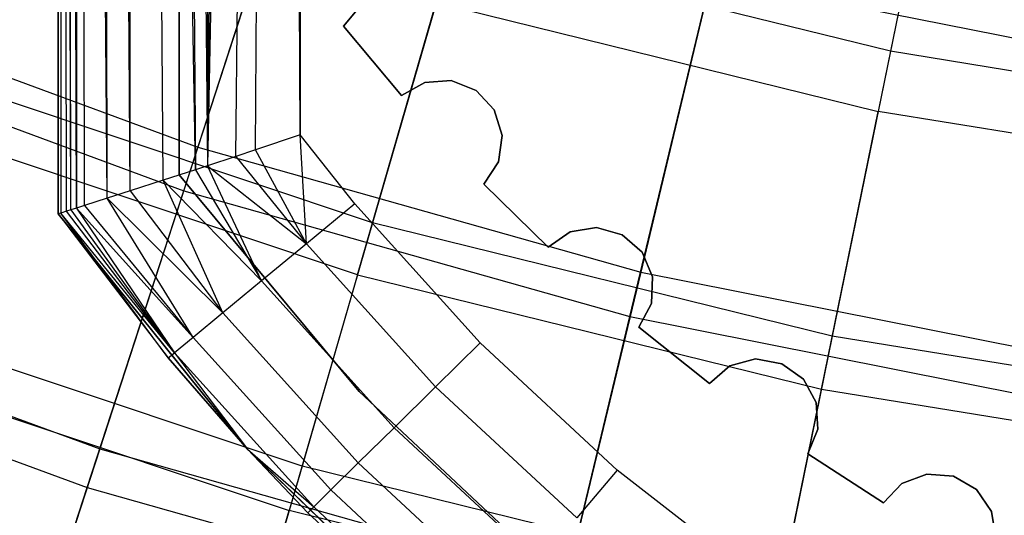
# Model space of a CAD drawing. Extents: x 0.02 to 4.75, y -2.35 to 2.37.
# Tile 25 of 131: x 1.74 to 2.06, y -1.92 to -1.76. Entities that reach past the tile are written whole.
import ezdxf

# ---------------------------------------------------------------- set-up
doc = ezdxf.new("R2010")
doc.units = 0
doc.header["$MEASUREMENT"] = 0
doc.layers.get('0').update_dxf_attribs({"color": 13, "linetype": 'CONTINUOUS'})

# ---------------------------------------------------------------- blocks, each defined once
blk = doc.blocks.new('CTLS_SNOW_BALL_ZWIS_PM_STL')
at = {"color": 0}
for p, q in [((1.75127, -1.82553, 48.66497), (1.75127, 0.33982, 48.66497)), ((1.75127, -1.82553, 48.66497), (1.75127, 0.33982, 48.66497)), ((1.79065, 0.32717, 48.6256), (1.79065, -1.81287, 48.6256)), ((1.79065, 0.32717, 48.6256), (1.79065, -1.81287, 48.6256)), ((1.75127, -1.82553, 48.18505), (1.75127, -0.42895, 48.18505)), ((1.75127, -0.42895, 48.18505), (1.75214, -1.82525, 48.17339)), ((1.7554, -1.82422, 48.15991), (1.75127, -0.42895, 48.18505)), ((1.7554, -1.82422, 48.15991), (1.75127, -0.42895, 48.18505)), ((1.75396, -1.82468, 48.16467), (1.75127, -0.42895, 48.18505)), ((1.75396, -1.82468, 48.16467), (1.75127, -0.42895, 48.18505)), ((1.75127, -0.42895, 48.18505), (1.75214, -1.82525, 48.17339)), ((1.75127, -1.82553, 48.18505), (1.75127, -0.42895, 48.18505)), ((1.75727, -1.82363, 48.15491), (1.75284, -0.43065, 48.16942)), ((1.75727, -1.82363, 48.15491), (1.75284, -0.43065, 48.16942)), ((1.7554, -1.82422, 48.15991), (1.75284, -0.43065, 48.16942)), ((1.7554, -1.82422, 48.15991), (1.75284, -0.43065, 48.16942)), ((1.75727, -0.43539, 48.15492), (1.75727, -1.82363, 48.15491)), ((1.76717, -1.82046, 48.13761), (1.75727, -0.43539, 48.15492)), ((1.76717, -1.82046, 48.13761), (1.75727, -0.43539, 48.15492)), ((1.75982, -1.82281, 48.14937), (1.75727, -0.43539, 48.15492)), ((1.75982, -1.82281, 48.14937), (1.75727, -0.43539, 48.15492)), ((1.75727, -0.43539, 48.15492), (1.75727, -1.82363, 48.15491)), ((1.77472, -1.81804, 48.12899), (1.76485, -0.44335, 48.14085)), ((1.77472, -1.81804, 48.12899), (1.76485, -0.44335, 48.14085)), ((1.76717, -1.82046, 48.13761), (1.76485, -0.44335, 48.14085)), ((1.76717, -1.82046, 48.13761), (1.76485, -0.44335, 48.14085)), ((1.79592, -1.81115, 48.11408), (1.77434, -0.45302, 48.12937)), ((1.78547, -1.81456, 48.12012), (1.77434, -0.45302, 48.12937)), ((1.79592, -1.81115, 48.11408), (1.77434, -0.45302, 48.12937)), ((1.78547, -1.81456, 48.12012), (1.77434, -0.45302, 48.12937)), ((1.77472, -1.81804, 48.12899), (1.77434, -0.45302, 48.12937)), ((1.77472, -1.81804, 48.12899), (1.77434, -0.45302, 48.12937)), ((1.78653, -0.46502, 48.11941), (1.79592, -1.81115, 48.11408)), ((1.78653, -0.46502, 48.11941), (1.79592, -1.81115, 48.11408)), ((1.78653, -0.46502, 48.11941), (1.79989, -1.80985, 48.1123)), ((1.78653, -0.46502, 48.11941), (1.79989, -1.80985, 48.1123)), ((1.79065, -1.81287, 48.14568), (1.79065, -0.46896, 48.14568)), ((1.79065, -1.81287, 48.14568), (1.79065, -0.46896, 48.14568)), ((1.79988, -0.47763, 48.11231), (1.79989, -1.80985, 48.1123)), ((1.79988, -0.47763, 48.11231), (1.79989, -1.80985, 48.1123)), ((1.81175, -0.48839, 48.10846), (1.79989, -1.80985, 48.1123)), ((1.81175, -0.48839, 48.10846), (1.79989, -1.80985, 48.1123)), ((1.82401, -0.49908, 48.10654), (1.79989, -1.80985, 48.1123)), ((1.82401, -0.49908, 48.10654), (1.79989, -1.80985, 48.1123)), ((1.80907, -1.80682, 48.10915), (1.82401, -0.49908, 48.10654)), ((1.80907, -1.80682, 48.10915), (1.82401, -0.49908, 48.10654)), ((1.81551, -1.80469, 48.10766), (1.82401, -0.49908, 48.10654)), ((1.81551, -1.80469, 48.10766), (1.82401, -0.49908, 48.10654)), ((1.83002, -1.79984, 48.10631), (1.82401, -0.49908, 48.10654)), ((1.83002, -1.79984, 48.10631), (1.82401, -0.49908, 48.10654)), ((1.83002, -0.50418, 48.10631), (1.83002, -1.79984, 48.10631)), ((1.83002, -0.50418, 48.10631), (1.83002, -1.79984, 48.10631)), ((2.04332, -1.66852, 1.41204), (2.02207, -1.77263, 1.55792)), ((2.04332, -1.66852, 1.41204), (2.02207, -1.77263, 1.55792)), ((1.75127, -1.82553, 48.52403), (1.75127, -1.68223, 48.52403)), ((1.75127, -1.68223, 48.6071), (1.75127, -1.82553, 48.6071)), ((1.75127, -1.82553, 48.52403), (1.75127, -1.68223, 48.52403)), ((1.75127, -1.68223, 48.6071), (1.75127, -1.82553, 48.6071)), ((1.79065, -1.81287, 48.6071), (1.79065, -1.68223, 48.6071)), ((1.79065, -1.68223, 48.52403), (1.79065, -1.81287, 48.52403)), ((1.79065, -1.68223, 48.52403), (1.79065, -1.81287, 48.52403)), ((1.79065, -1.81287, 48.6071), (1.79065, -1.68223, 48.6071)), ((2.03886, -1.69035, 4.26236), (2.01807, -1.79221, 4.11485)), ((2.03886, -1.69035, 4.26236), (2.01807, -1.79221, 4.11485)), ((1.83222, -1.69455, 1.31473), (1.79672, -1.80382, 1.45954)), ((1.83222, -1.69455, 1.31473), (1.79672, -1.80382, 1.45954)), ((1.79211, -1.81798, 4.22821), (1.82713, -1.71021, 4.37424)), ((1.79211, -1.81798, 4.22821), (1.82713, -1.71021, 4.37424)), ((1.96762, -1.73274, 1.31473), (1.9408, -1.84445, 1.45954)), ((1.96762, -1.73274, 1.31473), (1.9408, -1.84445, 1.45954)), ((1.87985, -1.73757, 1.55792), (1.85353, -1.82844, 1.7116)), ((1.87985, -1.73757, 1.55792), (1.85353, -1.82844, 1.7116)), ((2.02207, -1.77263, 1.55792), (1.87985, -1.73757, 1.55792)), ((2.02207, -1.77263, 1.55792), (1.87985, -1.73757, 1.55792)), ((1.93732, -1.85893, 4.22821), (1.96378, -1.74874, 4.37424)), ((1.93732, -1.85893, 4.22821), (1.96378, -1.74874, 4.37424)), ((1.96378, -1.74874, 4.37424), (2.10302, -1.77644, 4.37424)), ((1.96378, -1.74874, 4.37424), (2.10302, -1.77644, 4.37424)), ((1.65627, -1.752, 1.45954), (1.79672, -1.80382, 1.45954)), ((1.65627, -1.752, 1.45954), (1.79672, -1.80382, 1.45954)), ((1.8496, -1.75779, 48.44096), (1.8441, -1.76451, 48.44096)), ((1.8441, -1.76451, 48.24411), (1.8496, -1.75779, 48.24411)), ((1.8496, -1.75779, 48.44096), (1.8441, -1.76451, 48.44096)), ((1.8441, -1.76451, 48.24411), (1.8496, -1.75779, 48.24411)), ((1.84864, -1.84533, 3.9597), (1.87429, -1.75677, 4.11485)), ((1.84864, -1.84533, 3.9597), (1.87429, -1.75677, 4.11485)), ((1.87429, -1.75677, 4.11485), (2.01807, -1.79221, 4.11485)), ((1.87429, -1.75677, 4.11485), (2.01807, -1.79221, 4.11485)), ((1.8441, -1.76451, 48.24411), (1.86296, -1.78699, 48.24411)), ((1.86296, -1.78699, 48.44096), (1.8441, -1.76451, 48.44096)), ((1.8441, -1.76451, 48.44096), (1.8441, -1.76451, 48.24411)), ((1.86296, -1.78699, 48.44096), (1.8441, -1.76451, 48.44096)), ((1.8441, -1.76451, 48.24411), (1.86296, -1.78699, 48.24411)), ((1.8441, -1.76451, 48.44096), (1.8441, -1.76451, 48.24411)), ((1.65057, -1.76576, 4.22821), (1.79211, -1.81798, 4.22821)), ((1.65057, -1.76576, 4.22821), (1.79211, -1.81798, 4.22821)), ((2.02207, -1.77263, 1.55792), (2.00314, -1.86532, 1.7116)), ((2.02207, -1.77263, 1.55792), (2.00314, -1.86532, 1.7116)), ((2.16664, -1.79612, 1.55792), (2.02207, -1.77263, 1.55792)), ((2.16664, -1.79612, 1.55792), (2.02207, -1.77263, 1.55792)), ((1.85353, -1.82844, 1.7116), (1.70737, -1.77965, 1.7116)), ((1.85353, -1.82844, 1.7116), (1.70737, -1.77965, 1.7116)), ((1.86296, -1.78699, 48.44096), (1.87053, -1.78274, 48.44096)), ((1.87053, -1.78274, 48.24411), (1.86296, -1.78699, 48.24411)), ((1.86296, -1.78699, 48.44096), (1.87053, -1.78274, 48.44096)), ((1.87053, -1.78274, 48.24411), (1.86296, -1.78699, 48.24411)), ((1.87053, -1.78274, 48.44096), (1.87919, -1.78216, 48.44096)), ((1.87919, -1.78216, 48.24411), (1.87053, -1.78274, 48.24411)), ((1.87053, -1.78274, 48.44096), (1.87919, -1.78216, 48.44096)), ((1.87919, -1.78216, 48.24411), (1.87053, -1.78274, 48.24411)), ((1.87053, -1.78274, 48.44096), (1.87053, -1.78274, 48.24411)), ((1.87053, -1.78274, 48.44096), (1.87053, -1.78274, 48.24411)), ((1.87919, -1.78216, 48.44096), (1.88726, -1.78537, 48.44096)), ((1.88726, -1.78537, 48.24411), (1.87919, -1.78216, 48.24411)), ((1.87919, -1.78216, 48.44096), (1.88726, -1.78537, 48.44096)), ((1.87919, -1.78216, 48.44096), (1.87919, -1.78216, 48.24411)), ((1.88726, -1.78537, 48.24411), (1.87919, -1.78216, 48.24411)), ((1.87919, -1.78216, 48.44096), (1.87919, -1.78216, 48.24411)), ((1.86296, -1.78699, 48.24411), (1.86296, -1.78699, 48.44096)), ((1.86296, -1.78699, 48.24411), (1.86296, -1.78699, 48.44096)), ((1.88726, -1.78537, 48.44096), (1.89317, -1.79173, 48.44096)), ((1.89317, -1.79173, 48.24411), (1.88726, -1.78537, 48.24411)), ((1.88726, -1.78537, 48.44096), (1.89317, -1.79173, 48.44096)), ((1.88726, -1.78537, 48.44096), (1.88726, -1.78537, 48.24411)), ((1.89317, -1.79173, 48.24411), (1.88726, -1.78537, 48.24411)), ((1.88726, -1.78537, 48.44096), (1.88726, -1.78537, 48.24411)), ((1.89317, -1.79173, 48.44096), (1.89576, -1.80002, 48.44096)), ((1.89576, -1.80002, 48.24411), (1.89317, -1.79173, 48.24411)), ((1.89317, -1.79173, 48.44096), (1.89576, -1.80002, 48.44096)), ((1.89317, -1.79173, 48.44096), (1.89317, -1.79173, 48.24411)), ((1.89576, -1.80002, 48.24411), (1.89317, -1.79173, 48.24411)), ((1.89317, -1.79173, 48.44096), (1.89317, -1.79173, 48.24411)), ((1.99963, -1.88254, 3.9597), (2.01807, -1.79221, 4.11485)), ((1.99963, -1.88254, 3.9597), (2.01807, -1.79221, 4.11485)), ((2.16423, -1.81596, 4.11485), (2.01807, -1.79221, 4.11485)), ((2.16423, -1.81596, 4.11485), (2.01807, -1.79221, 4.11485)), ((1.84864, -1.84533, 3.9597), (1.70113, -1.79608, 3.9597)), ((1.84864, -1.84533, 3.9597), (1.70113, -1.79608, 3.9597)), ((1.83002, -1.79984, 48.10631), (1.81551, -1.80469, 48.10766)), ((1.83002, -1.79984, 48.10631), (1.81551, -1.80469, 48.10766)), ((1.84778, -1.82227, 48.10631), (1.83002, -1.79984, 48.10631)), ((1.84778, -1.82227, 48.10631), (1.83002, -1.79984, 48.10631)), ((1.83206, -1.83525, 48.109), (1.83002, -1.79984, 48.10631)), ((1.83206, -1.83525, 48.109), (1.83002, -1.79984, 48.10631)), ((1.89576, -1.80002, 48.44096), (1.89454, -1.80861, 48.44096)), ((1.89454, -1.80861, 48.24411), (1.89576, -1.80002, 48.24411)), ((1.89576, -1.80002, 48.44096), (1.89454, -1.80861, 48.44096)), ((1.89454, -1.80861, 48.24411), (1.89576, -1.80002, 48.24411)), ((1.89576, -1.80002, 48.44096), (1.89576, -1.80002, 48.24411)), ((1.89576, -1.80002, 48.44096), (1.89576, -1.80002, 48.24411)), ((1.79672, -1.80382, 1.45954), (1.76482, -1.90198, 1.61289)), ((1.79672, -1.80382, 1.45954), (1.76482, -1.90198, 1.61289)), ((1.79672, -1.80382, 1.45954), (1.9408, -1.84445, 1.45954)), ((1.79672, -1.80382, 1.45954), (1.9408, -1.84445, 1.45954)), ((1.80907, -1.80682, 48.10915), (1.79989, -1.80985, 48.1123)), ((1.80907, -1.80682, 48.10915), (1.79989, -1.80985, 48.1123)), ((1.81551, -1.80469, 48.10766), (1.80907, -1.80682, 48.10915)), ((1.81551, -1.80469, 48.10766), (1.80907, -1.80682, 48.10915)), ((1.80907, -1.80682, 48.10915), (1.83206, -1.83525, 48.109)), ((1.80907, -1.80682, 48.10915), (1.83206, -1.83525, 48.109)), ((1.83206, -1.83525, 48.109), (1.81551, -1.80469, 48.10766)), ((1.83206, -1.83525, 48.109), (1.81551, -1.80469, 48.10766)), ((1.79989, -1.80985, 48.1123), (1.79592, -1.81115, 48.11408)), ((1.79989, -1.80985, 48.1123), (1.79592, -1.81115, 48.11408)), ((1.81742, -1.84734, 48.11686), (1.79989, -1.80985, 48.1123)), ((1.79989, -1.80985, 48.1123), (1.83206, -1.83525, 48.109)), ((1.79989, -1.80985, 48.1123), (1.83206, -1.83525, 48.109)), ((1.81742, -1.84734, 48.11686), (1.79989, -1.80985, 48.1123)), ((1.89454, -1.80861, 48.44096), (1.88973, -1.81585, 48.44096)), ((1.88973, -1.81585, 48.24411), (1.89454, -1.80861, 48.24411)), ((1.89454, -1.80861, 48.44096), (1.88973, -1.81585, 48.44096)), ((1.88973, -1.81585, 48.24411), (1.89454, -1.80861, 48.24411)), ((1.89454, -1.80861, 48.44096), (1.89454, -1.80861, 48.24411)), ((1.89454, -1.80861, 48.44096), (1.89454, -1.80861, 48.24411)), ((1.79592, -1.81115, 48.11408), (1.78547, -1.81456, 48.12012)), ((1.79592, -1.81115, 48.11408), (1.78547, -1.81456, 48.12012)), ((1.79065, -1.81287, 48.6256), (1.79065, -1.81287, 48.6071)), ((1.79065, -1.81287, 48.52403), (1.79065, -1.81287, 48.14568)), ((1.84918, -1.88333, 48.14568), (1.79065, -1.81287, 48.14568)), ((1.79065, -1.81287, 48.52403), (1.79065, -1.81287, 48.14568)), ((1.79065, -1.81287, 48.52403), (1.84918, -1.88333, 48.52403)), ((1.79065, -1.81287, 48.6256), (1.79065, -1.81287, 48.6071)), ((1.79065, -1.81287, 48.6256), (1.84918, -1.88333, 48.6256)), ((1.84918, -1.88333, 48.6071), (1.79065, -1.81287, 48.6071)), ((1.84918, -1.88333, 48.14568), (1.79065, -1.81287, 48.14568)), ((1.79065, -1.81287, 48.6256), (1.84918, -1.88333, 48.6256)), ((1.79065, -1.81287, 48.52403), (1.84918, -1.88333, 48.52403)), ((1.84918, -1.88333, 48.6071), (1.79065, -1.81287, 48.6071)), ((1.79592, -1.81115, 48.11408), (1.81742, -1.84734, 48.11686)), ((1.79592, -1.81115, 48.11408), (1.81742, -1.84734, 48.11686)), ((1.78547, -1.81456, 48.12012), (1.77472, -1.81804, 48.12899)), ((1.78547, -1.81456, 48.12012), (1.77472, -1.81804, 48.12899)), ((1.80485, -1.85773, 48.12937), (1.78547, -1.81456, 48.12012)), ((1.78547, -1.81456, 48.12012), (1.81742, -1.84734, 48.11686)), ((1.78547, -1.81456, 48.12012), (1.81742, -1.84734, 48.11686)), ((1.80485, -1.85773, 48.12937), (1.78547, -1.81456, 48.12012)), ((1.88973, -1.81585, 48.24411), (1.91074, -1.83633, 48.24411)), ((1.91074, -1.83633, 48.44096), (1.88973, -1.81585, 48.44096)), ((1.88973, -1.81585, 48.44096), (1.88973, -1.81585, 48.24411)), ((1.91074, -1.83633, 48.44096), (1.88973, -1.81585, 48.44096)), ((1.88973, -1.81585, 48.24411), (1.91074, -1.83633, 48.24411)), ((1.88973, -1.81585, 48.44096), (1.88973, -1.81585, 48.24411)), ((1.76073, -1.91456, 4.07376), (1.79211, -1.81798, 4.22821)), ((1.76073, -1.91456, 4.07376), (1.79211, -1.81798, 4.22821)), ((1.77472, -1.81804, 48.12899), (1.76717, -1.82046, 48.13761)), ((1.77472, -1.81804, 48.12899), (1.76717, -1.82046, 48.13761)), ((1.77472, -1.81804, 48.12899), (1.80485, -1.85773, 48.12937)), ((1.77472, -1.81804, 48.12899), (1.80485, -1.85773, 48.12937)), ((1.79211, -1.81798, 4.22821), (1.93732, -1.85893, 4.22821)), ((1.79211, -1.81798, 4.22821), (1.93732, -1.85893, 4.22821)), ((1.75982, -1.82281, 48.14937), (1.75727, -1.82363, 48.15491)), ((1.75982, -1.82281, 48.14937), (1.75727, -1.82363, 48.15491)), ((1.76717, -1.82046, 48.13761), (1.75982, -1.82281, 48.14937)), ((1.76717, -1.82046, 48.13761), (1.75982, -1.82281, 48.14937)), ((1.75982, -1.82281, 48.14937), (1.7952, -1.8657, 48.14568)), ((1.75982, -1.82281, 48.14937), (1.7952, -1.8657, 48.14568)), ((1.7952, -1.8657, 48.14568), (1.76717, -1.82046, 48.13761)), ((1.76717, -1.82046, 48.13761), (1.80485, -1.85773, 48.12937)), ((1.76717, -1.82046, 48.13761), (1.80485, -1.85773, 48.12937)), ((1.7952, -1.8657, 48.14568), (1.76717, -1.82046, 48.13761)), ((1.84778, -1.82227, 48.10631), (1.83206, -1.83525, 48.109)), ((1.84778, -1.82227, 48.10631), (1.83206, -1.83525, 48.109)), ((1.88858, -1.86747, 48.10631), (1.84778, -1.82227, 48.10631)), ((1.88858, -1.86747, 48.10631), (1.84778, -1.82227, 48.10631)), ((1.75214, -1.82525, 48.17339), (1.75127, -1.82553, 48.18505)), ((1.75214, -1.82525, 48.17339), (1.75127, -1.82553, 48.18505)), ((1.75127, -1.82553, 48.18505), (1.75127, -1.82553, 48.52403)), ((1.75127, -1.82553, 48.6071), (1.75127, -1.82553, 48.66497)), ((1.81287, -1.90209, 48.52403), (1.75127, -1.82553, 48.52403)), ((1.75127, -1.82553, 48.52403), (1.78706, -1.87241, 48.18505)), ((1.75127, -1.82553, 48.52403), (1.78706, -1.87241, 48.18505)), ((1.75127, -1.82553, 48.18505), (1.75127, -1.82553, 48.52403)), ((1.75127, -1.82553, 48.18505), (1.78706, -1.87241, 48.18505)), ((1.75127, -1.82553, 48.6071), (1.81287, -1.90209, 48.6071)), ((1.81287, -1.90209, 48.66497), (1.75127, -1.82553, 48.66497)), ((1.75127, -1.82553, 48.6071), (1.75127, -1.82553, 48.66497)), ((1.81287, -1.90209, 48.66497), (1.75127, -1.82553, 48.66497)), ((1.81287, -1.90209, 48.52403), (1.75127, -1.82553, 48.52403)), ((1.75127, -1.82553, 48.6071), (1.81287, -1.90209, 48.6071)), ((1.75127, -1.82553, 48.18505), (1.78706, -1.87241, 48.18505)), ((1.75396, -1.82468, 48.16467), (1.75214, -1.82525, 48.17339)), ((1.75396, -1.82468, 48.16467), (1.75214, -1.82525, 48.17339)), ((1.78913, -1.8707, 48.16467), (1.75214, -1.82525, 48.17339)), ((1.78913, -1.8707, 48.16467), (1.75214, -1.82525, 48.17339)), ((1.78706, -1.87241, 48.18505), (1.75214, -1.82525, 48.17339)), ((1.78706, -1.87241, 48.18505), (1.75214, -1.82525, 48.17339)), ((1.7554, -1.82422, 48.15991), (1.75396, -1.82468, 48.16467)), ((1.7554, -1.82422, 48.15991), (1.75396, -1.82468, 48.16467)), ((1.78913, -1.8707, 48.16467), (1.75396, -1.82468, 48.16467)), ((1.78913, -1.8707, 48.16467), (1.75396, -1.82468, 48.16467)), ((1.75727, -1.82363, 48.15491), (1.7554, -1.82422, 48.15991)), ((1.75727, -1.82363, 48.15491), (1.7554, -1.82422, 48.15991)), ((1.7554, -1.82422, 48.15991), (1.78913, -1.8707, 48.16467)), ((1.7554, -1.82422, 48.15991), (1.78913, -1.8707, 48.16467)), ((1.75727, -1.82363, 48.15491), (1.78913, -1.8707, 48.16467)), ((1.75727, -1.82363, 48.15491), (1.78913, -1.8707, 48.16467)), ((1.75727, -1.82363, 48.15491), (1.7952, -1.8657, 48.14568)), ((1.75727, -1.82363, 48.15491), (1.7952, -1.8657, 48.14568)), ((1.85353, -1.82844, 1.7116), (1.83061, -1.90758, 1.87217)), ((1.85353, -1.82844, 1.7116), (1.83061, -1.90758, 1.87217)), ((2.00314, -1.86532, 1.7116), (1.85353, -1.82844, 1.7116)), ((2.00314, -1.86532, 1.7116), (1.85353, -1.82844, 1.7116)), ((1.91074, -1.83633, 48.44096), (1.91785, -1.83135, 48.44096)), ((1.91785, -1.83135, 48.24411), (1.91074, -1.83633, 48.24411)), ((1.91074, -1.83633, 48.44096), (1.91785, -1.83135, 48.44096)), ((1.91785, -1.83135, 48.24411), (1.91074, -1.83633, 48.24411)), ((1.91785, -1.83135, 48.44096), (1.92641, -1.82991, 48.44096)), ((1.92641, -1.82991, 48.24411), (1.91785, -1.83135, 48.24411)), ((1.91785, -1.83135, 48.44096), (1.92641, -1.82991, 48.44096)), ((1.92641, -1.82991, 48.24411), (1.91785, -1.83135, 48.24411)), ((1.91785, -1.83135, 48.44096), (1.91785, -1.83135, 48.24411)), ((1.91785, -1.83135, 48.44096), (1.91785, -1.83135, 48.24411)), ((1.92641, -1.82991, 48.44096), (1.93476, -1.8323, 48.44096)), ((1.93476, -1.8323, 48.24411), (1.92641, -1.82991, 48.24411)), ((1.92641, -1.82991, 48.44096), (1.93476, -1.8323, 48.44096)), ((1.92641, -1.82991, 48.44096), (1.92641, -1.82991, 48.24411)), ((1.93476, -1.8323, 48.24411), (1.92641, -1.82991, 48.24411)), ((1.92641, -1.82991, 48.44096), (1.92641, -1.82991, 48.24411)), ((1.93476, -1.8323, 48.44096), (1.94127, -1.83804, 48.44096)), ((1.94127, -1.83804, 48.24411), (1.93476, -1.8323, 48.24411)), ((1.93476, -1.8323, 48.44096), (1.94127, -1.83804, 48.44096)), ((1.93476, -1.8323, 48.44096), (1.93476, -1.8323, 48.24411)), ((1.94127, -1.83804, 48.24411), (1.93476, -1.8323, 48.24411)), ((1.93476, -1.8323, 48.44096), (1.93476, -1.8323, 48.24411)), ((1.83206, -1.83525, 48.109), (1.81742, -1.84734, 48.11686)), ((1.83206, -1.83525, 48.109), (1.81742, -1.84734, 48.11686)), ((1.83206, -1.83525, 48.109), (1.87407, -1.88178, 48.109)), ((1.83206, -1.83525, 48.109), (1.87407, -1.88178, 48.109)), ((1.91074, -1.83633, 48.24411), (1.91074, -1.83633, 48.44096)), ((1.91074, -1.83633, 48.24411), (1.91074, -1.83633, 48.44096)), ((1.94127, -1.83804, 48.44096), (1.94468, -1.84603, 48.44096)), ((1.94468, -1.84603, 48.24411), (1.94127, -1.83804, 48.24411)), ((1.94127, -1.83804, 48.44096), (1.94468, -1.84603, 48.44096)), ((1.94127, -1.83804, 48.44096), (1.94127, -1.83804, 48.24411)), ((1.94468, -1.84603, 48.24411), (1.94127, -1.83804, 48.24411)), ((1.94127, -1.83804, 48.44096), (1.94127, -1.83804, 48.24411)), ((1.84864, -1.84533, 3.9597), (1.82642, -1.92204, 3.79787)), ((1.84864, -1.84533, 3.9597), (1.82642, -1.92204, 3.79787)), ((1.84864, -1.84533, 3.9597), (1.99963, -1.88254, 3.9597)), ((1.84864, -1.84533, 3.9597), (1.99963, -1.88254, 3.9597)), ((1.9408, -1.84445, 1.45954), (1.9167, -1.94481, 1.61289)), ((1.9408, -1.84445, 1.45954), (1.9167, -1.94481, 1.61289)), ((1.9408, -1.84445, 1.45954), (2.08763, -1.87366, 1.45954)), ((1.9408, -1.84445, 1.45954), (2.08763, -1.87366, 1.45954)), ((1.61677, -1.84736, 1.61289), (1.76482, -1.90198, 1.61289)), ((1.61677, -1.84736, 1.61289), (1.76482, -1.90198, 1.61289)), ((1.81742, -1.84734, 48.11686), (1.80485, -1.85773, 48.12937)), ((1.81742, -1.84734, 48.11686), (1.80485, -1.85773, 48.12937)), ((1.81742, -1.84734, 48.11686), (1.86055, -1.89512, 48.11686)), ((1.81742, -1.84734, 48.11686), (1.86055, -1.89512, 48.11686)), ((1.94468, -1.84603, 48.44096), (1.94431, -1.8547, 48.44096)), ((1.94431, -1.8547, 48.24411), (1.94468, -1.84603, 48.24411)), ((1.94468, -1.84603, 48.44096), (1.94431, -1.8547, 48.44096)), ((1.94431, -1.8547, 48.24411), (1.94468, -1.84603, 48.24411)), ((1.94468, -1.84603, 48.44096), (1.94468, -1.84603, 48.24411)), ((1.94468, -1.84603, 48.44096), (1.94468, -1.84603, 48.24411)), ((1.94431, -1.8547, 48.44096), (1.94025, -1.86238, 48.44096)), ((1.94025, -1.86238, 48.24411), (1.94431, -1.8547, 48.24411)), ((1.94431, -1.8547, 48.44096), (1.94025, -1.86238, 48.44096)), ((1.94025, -1.86238, 48.24411), (1.94431, -1.8547, 48.24411)), ((1.94431, -1.8547, 48.44096), (1.94431, -1.8547, 48.24411)), ((1.94431, -1.8547, 48.44096), (1.94431, -1.8547, 48.24411)), ((1.83061, -1.90758, 1.87217), (1.67815, -1.85669, 1.87217)), ((1.83061, -1.90758, 1.87217), (1.67815, -1.85669, 1.87217)), ((1.80485, -1.85773, 48.12937), (1.7952, -1.8657, 48.14568)), ((1.80485, -1.85773, 48.12937), (1.7952, -1.8657, 48.14568)), ((1.80485, -1.85773, 48.12937), (1.84893, -1.90657, 48.12937)), ((1.80485, -1.85773, 48.12937), (1.84893, -1.90657, 48.12937)), ((1.6117, -1.85958, 4.07376), (1.76073, -1.91456, 4.07376)), ((1.6117, -1.85958, 4.07376), (1.76073, -1.91456, 4.07376)), ((1.91361, -1.95768, 4.07376), (1.93732, -1.85893, 4.22821)), ((1.91361, -1.95768, 4.07376), (1.93732, -1.85893, 4.22821)), ((1.93732, -1.85893, 4.22821), (2.0853, -1.88837, 4.22821)), ((1.93732, -1.85893, 4.22821), (2.0853, -1.88837, 4.22821)), ((1.94025, -1.86238, 48.24411), (1.96319, -1.88067, 48.24411)), ((1.96319, -1.88067, 48.44096), (1.94025, -1.86238, 48.44096)), ((1.94025, -1.86238, 48.44096), (1.94025, -1.86238, 48.24411)), ((1.96319, -1.88067, 48.44096), (1.94025, -1.86238, 48.44096)), ((1.94025, -1.86238, 48.24411), (1.96319, -1.88067, 48.24411)), ((1.94025, -1.86238, 48.44096), (1.94025, -1.86238, 48.24411)), ((1.7952, -1.8657, 48.14568), (1.78913, -1.8707, 48.16467)), ((1.7952, -1.8657, 48.14568), (1.78913, -1.8707, 48.16467)), ((1.7952, -1.8657, 48.14568), (1.84002, -1.91535, 48.14568)), ((1.7952, -1.8657, 48.14568), (1.84002, -1.91535, 48.14568)), ((1.88858, -1.86747, 48.10631), (1.87407, -1.88178, 48.109)), ((1.88858, -1.86747, 48.10631), (1.87407, -1.88178, 48.109)), ((1.9332, -1.90891, 48.10631), (1.88858, -1.86747, 48.10631)), ((1.9332, -1.90891, 48.10631), (1.88858, -1.86747, 48.10631)), ((2.00314, -1.86532, 1.7116), (1.98666, -1.94605, 1.87217)), ((2.00314, -1.86532, 1.7116), (1.98666, -1.94605, 1.87217)), ((2.15524, -1.89004, 1.7116), (2.00314, -1.86532, 1.7116)), ((2.15524, -1.89004, 1.7116), (2.00314, -1.86532, 1.7116)), ((1.67281, -1.87076, 3.79787), (1.82642, -1.92204, 3.79787)), ((1.67281, -1.87076, 3.79787), (1.82642, -1.92204, 3.79787)), ((1.78706, -1.87241, 48.18505), (1.78913, -1.8707, 48.16467)), ((1.78706, -1.87241, 48.18505), (1.78913, -1.8707, 48.16467)), ((1.78913, -1.8707, 48.16467), (1.81287, -1.90209, 48.18505)), ((1.78913, -1.8707, 48.16467), (1.81287, -1.90209, 48.18505)), ((1.78913, -1.8707, 48.16467), (1.83442, -1.92087, 48.16467)), ((1.78913, -1.8707, 48.16467), (1.83442, -1.92087, 48.16467)), ((1.81287, -1.90209, 48.52403), (1.78706, -1.87241, 48.18505)), ((1.78706, -1.87241, 48.18505), (1.81287, -1.90209, 48.18505)), ((1.81287, -1.90209, 48.52403), (1.78706, -1.87241, 48.18505)), ((1.78706, -1.87241, 48.18505), (1.81287, -1.90209, 48.18505)), ((1.96977, -1.87501, 48.44096), (1.97815, -1.87273, 48.44096)), ((1.97815, -1.87273, 48.24411), (1.96977, -1.87501, 48.24411)), ((1.96977, -1.87501, 48.44096), (1.97815, -1.87273, 48.44096)), ((1.97815, -1.87273, 48.24411), (1.96977, -1.87501, 48.24411)), ((1.97815, -1.87273, 48.44096), (1.98669, -1.87427, 48.44096)), ((1.98669, -1.87427, 48.24411), (1.97815, -1.87273, 48.24411)), ((1.97815, -1.87273, 48.44096), (1.98669, -1.87427, 48.44096)), ((1.97815, -1.87273, 48.44096), (1.97815, -1.87273, 48.24411)), ((1.98669, -1.87427, 48.24411), (1.97815, -1.87273, 48.24411)), ((1.97815, -1.87273, 48.44096), (1.97815, -1.87273, 48.24411)), ((1.96319, -1.88067, 48.44096), (1.96977, -1.87501, 48.44096)), ((1.96977, -1.87501, 48.24411), (1.96319, -1.88067, 48.24411)), ((1.96319, -1.88067, 48.44096), (1.96977, -1.87501, 48.44096)), ((1.96977, -1.87501, 48.24411), (1.96319, -1.88067, 48.24411)), ((1.96977, -1.87501, 48.44096), (1.96977, -1.87501, 48.24411)), ((1.96977, -1.87501, 48.44096), (1.96977, -1.87501, 48.24411)), ((1.98669, -1.87427, 48.44096), (1.99374, -1.87934, 48.44096)), ((1.99374, -1.87934, 48.24411), (1.98669, -1.87427, 48.24411)), ((1.98669, -1.87427, 48.44096), (1.99374, -1.87934, 48.44096)), ((1.98669, -1.87427, 48.44096), (1.98669, -1.87427, 48.24411)), ((1.99374, -1.87934, 48.24411), (1.98669, -1.87427, 48.24411)), ((1.98669, -1.87427, 48.44096), (1.98669, -1.87427, 48.24411)), ((1.99374, -1.87934, 48.44096), (1.99793, -1.88694, 48.44096)), ((1.99793, -1.88694, 48.24411), (1.99374, -1.87934, 48.24411)), ((1.99374, -1.87934, 48.44096), (1.99793, -1.88694, 48.44096)), ((1.99374, -1.87934, 48.44096), (1.99374, -1.87934, 48.24411)), ((1.99793, -1.88694, 48.24411), (1.99374, -1.87934, 48.24411)), ((1.99374, -1.87934, 48.44096), (1.99374, -1.87934, 48.24411)), ((1.91607, -1.94591, 48.14568), (1.84918, -1.88333, 48.14568)), ((1.84918, -1.88333, 48.14568), (1.84918, -1.88333, 48.52403)), ((1.84918, -1.88333, 48.52403), (1.91607, -1.94591, 48.52403)), ((1.84918, -1.88333, 48.14568), (1.84918, -1.88333, 48.52403)), ((1.84918, -1.88333, 48.6256), (1.84918, -1.88333, 48.6071)), ((1.84918, -1.88333, 48.6256), (1.84918, -1.88333, 48.6071)), ((1.84918, -1.88333, 48.6256), (1.91607, -1.94591, 48.6256)), ((1.91607, -1.94591, 48.6071), (1.84918, -1.88333, 48.6071)), ((1.91607, -1.94591, 48.14568), (1.84918, -1.88333, 48.14568)), ((1.84918, -1.88333, 48.6256), (1.91607, -1.94591, 48.6256)), ((1.84918, -1.88333, 48.52403), (1.91607, -1.94591, 48.52403)), ((1.91607, -1.94591, 48.6071), (1.84918, -1.88333, 48.6071)), ((1.87407, -1.88178, 48.109), (1.86055, -1.89512, 48.11686)), ((1.87407, -1.88178, 48.109), (1.86055, -1.89512, 48.11686)), ((1.92, -1.92444, 48.109), (1.87407, -1.88178, 48.109)), ((1.92, -1.92444, 48.109), (1.87407, -1.88178, 48.109)), ((1.96319, -1.88067, 48.24411), (1.96319, -1.88067, 48.44096)), ((1.96319, -1.88067, 48.24411), (1.96319, -1.88067, 48.44096)), ((1.98365, -1.9608, 3.79787), (1.99963, -1.88254, 3.9597)), ((1.98365, -1.9608, 3.79787), (1.99963, -1.88254, 3.9597)), ((1.99963, -1.88254, 3.9597), (2.15312, -1.90749, 3.9597)), ((1.99963, -1.88254, 3.9597), (2.15312, -1.90749, 3.9597)), ((1.99793, -1.88694, 48.44096), (1.99843, -1.89561, 48.44096)), ((1.99843, -1.89561, 48.24411), (1.99793, -1.88694, 48.24411)), ((1.99793, -1.88694, 48.44096), (1.99843, -1.89561, 48.44096)), ((1.99793, -1.88694, 48.44096), (1.99793, -1.88694, 48.24411)), ((1.99843, -1.89561, 48.24411), (1.99793, -1.88694, 48.24411)), ((1.99793, -1.88694, 48.44096), (1.99793, -1.88694, 48.24411)), ((1.86055, -1.89512, 48.11686), (1.84893, -1.90657, 48.12937)), ((1.86055, -1.89512, 48.11686), (1.84893, -1.90657, 48.12937)), ((1.90771, -1.93891, 48.11686), (1.86055, -1.89512, 48.11686)), ((1.90771, -1.93891, 48.11686), (1.86055, -1.89512, 48.11686)), ((1.99843, -1.89561, 48.44096), (1.99516, -1.90365, 48.44096)), ((1.99516, -1.90365, 48.24411), (1.99843, -1.89561, 48.24411)), ((1.99843, -1.89561, 48.44096), (1.99516, -1.90365, 48.44096)), ((1.99516, -1.90365, 48.24411), (1.99843, -1.89561, 48.24411)), ((1.99843, -1.89561, 48.44096), (1.99843, -1.89561, 48.24411)), ((1.99843, -1.89561, 48.44096), (1.99843, -1.89561, 48.24411)), ((1.76482, -1.90198, 1.61289), (1.73673, -1.98843, 1.77383)), ((1.76482, -1.90198, 1.61289), (1.73673, -1.98843, 1.77383)), ((1.76482, -1.90198, 1.61289), (1.9167, -1.94481, 1.61289)), ((1.76482, -1.90198, 1.61289), (1.9167, -1.94481, 1.61289)), ((1.81287, -1.90209, 48.18505), (1.81287, -1.90209, 48.52403)), ((1.81287, -1.90209, 48.18505), (1.83251, -1.92276, 48.18505)), ((1.83251, -1.92276, 48.18505), (1.81287, -1.90209, 48.52403)), ((1.81287, -1.90209, 48.18505), (1.81287, -1.90209, 48.52403)), ((1.83251, -1.92276, 48.18505), (1.81287, -1.90209, 48.52403)), ((1.88221, -1.96891, 48.18505), (1.81287, -1.90209, 48.52403)), ((1.88221, -1.96891, 48.18505), (1.81287, -1.90209, 48.52403)), ((1.88371, -1.97018, 48.52403), (1.81287, -1.90209, 48.52403)), ((1.81287, -1.90209, 48.6071), (1.81287, -1.90209, 48.66497)), ((1.81287, -1.90209, 48.6071), (1.88371, -1.97018, 48.6071)), ((1.88371, -1.97018, 48.66497), (1.81287, -1.90209, 48.66497)), ((1.81287, -1.90209, 48.6071), (1.81287, -1.90209, 48.66497)), ((1.88371, -1.97018, 48.66497), (1.81287, -1.90209, 48.66497)), ((1.88371, -1.97018, 48.52403), (1.81287, -1.90209, 48.52403)), ((1.81287, -1.90209, 48.6071), (1.88371, -1.97018, 48.6071)), ((1.81287, -1.90209, 48.18505), (1.83251, -1.92276, 48.18505)), ((1.81287, -1.90209, 48.18505), (1.83442, -1.92087, 48.16467)), ((1.81287, -1.90209, 48.18505), (1.83442, -1.92087, 48.16467)), ((1.99516, -1.90365, 48.24411), (2.0198, -1.91957, 48.24411)), ((2.0198, -1.91957, 48.44096), (1.99516, -1.90365, 48.44096)), ((1.99516, -1.90365, 48.44096), (1.99516, -1.90365, 48.24411)), ((2.0198, -1.91957, 48.44096), (1.99516, -1.90365, 48.44096)), ((1.99516, -1.90365, 48.24411), (2.0198, -1.91957, 48.24411)), ((1.99516, -1.90365, 48.44096), (1.99516, -1.90365, 48.24411)), ((1.83061, -1.90758, 1.87217), (1.81122, -1.97451, 2.03864)), ((1.83061, -1.90758, 1.87217), (1.81122, -1.97451, 2.03864)), ((1.98666, -1.94605, 1.87217), (1.83061, -1.90758, 1.87217)), ((1.98666, -1.94605, 1.87217), (1.83061, -1.90758, 1.87217)), ((1.84893, -1.90657, 48.12937), (1.84002, -1.91535, 48.14568)), ((1.84893, -1.90657, 48.12937), (1.84002, -1.91535, 48.14568)), ((1.89715, -1.95134, 48.12937), (1.84893, -1.90657, 48.12937)), ((1.89715, -1.95134, 48.12937), (1.84893, -1.90657, 48.12937)), ((1.9332, -1.90891, 48.10631), (1.92, -1.92444, 48.109)), ((1.9332, -1.90891, 48.10631), (1.92, -1.92444, 48.109)), ((1.98129, -1.94626, 48.10631), (1.9332, -1.90891, 48.10631)), ((1.98129, -1.94626, 48.10631), (1.9332, -1.90891, 48.10631)), ((2.02579, -1.91328, 48.44096), (2.03389, -1.91017, 48.44096)), ((2.03389, -1.91017, 48.24411), (2.02579, -1.91328, 48.24411)), ((2.02579, -1.91328, 48.44096), (2.03389, -1.91017, 48.44096)), ((2.03389, -1.91017, 48.24411), (2.02579, -1.91328, 48.24411)), ((2.03389, -1.91017, 48.44096), (2.04255, -1.91086, 48.44096)), ((2.04255, -1.91086, 48.24411), (2.03389, -1.91017, 48.24411)), ((2.03389, -1.91017, 48.44096), (2.04255, -1.91086, 48.44096)), ((2.03389, -1.91017, 48.44096), (2.03389, -1.91017, 48.24411)), ((2.04255, -1.91086, 48.24411), (2.03389, -1.91017, 48.24411)), ((2.03389, -1.91017, 48.44096), (2.03389, -1.91017, 48.24411)), ((2.04255, -1.91086, 48.44096), (2.05007, -1.9152, 48.44096)), ((2.05007, -1.9152, 48.24411), (2.04255, -1.91086, 48.24411)), ((2.04255, -1.91086, 48.44096), (2.05007, -1.9152, 48.44096)), ((2.04255, -1.91086, 48.44096), (2.04255, -1.91086, 48.24411)), ((2.05007, -1.9152, 48.24411), (2.04255, -1.91086, 48.24411)), ((2.04255, -1.91086, 48.44096), (2.04255, -1.91086, 48.24411)), ((1.73318, -1.99937, 3.91185), (1.76073, -1.91456, 4.07376)), ((1.73318, -1.99937, 3.91185), (1.76073, -1.91456, 4.07376)), ((1.76073, -1.91456, 4.07376), (1.91361, -1.95768, 4.07376)), ((1.76073, -1.91456, 4.07376), (1.91361, -1.95768, 4.07376)), ((1.84002, -1.91535, 48.14568), (1.83442, -1.92087, 48.16467)), ((1.84002, -1.91535, 48.14568), (1.83442, -1.92087, 48.16467)), ((1.88904, -1.96087, 48.14568), (1.84002, -1.91535, 48.14568)), ((1.88904, -1.96087, 48.14568), (1.84002, -1.91535, 48.14568)), ((2.0198, -1.91957, 48.44096), (2.02579, -1.91328, 48.44096)), ((2.02579, -1.91328, 48.24411), (2.0198, -1.91957, 48.24411)), ((2.0198, -1.91957, 48.44096), (2.02579, -1.91328, 48.44096)), ((2.02579, -1.91328, 48.24411), (2.0198, -1.91957, 48.24411)), ((2.02579, -1.91328, 48.44096), (2.02579, -1.91328, 48.24411)), ((2.02579, -1.91328, 48.44096), (2.02579, -1.91328, 48.24411)), ((2.05007, -1.9152, 48.44096), (2.05499, -1.92235, 48.44096)), ((2.05499, -1.92235, 48.24411), (2.05007, -1.9152, 48.24411)), ((2.05007, -1.9152, 48.44096), (2.05499, -1.92235, 48.44096)), ((2.05007, -1.9152, 48.44096), (2.05007, -1.9152, 48.24411)), ((2.05499, -1.92235, 48.24411), (2.05007, -1.9152, 48.24411)), ((2.05007, -1.9152, 48.44096), (2.05007, -1.9152, 48.24411)), ((1.80776, -1.98646, 3.63032), (1.82642, -1.92204, 3.79787)), ((1.80776, -1.98646, 3.63032), (1.82642, -1.92204, 3.79787)), ((1.98365, -1.9608, 3.79787), (1.82642, -1.92204, 3.79787)), ((1.98365, -1.9608, 3.79787), (1.82642, -1.92204, 3.79787)), ((1.83442, -1.92087, 48.16467), (1.83251, -1.92276, 48.18505)), ((1.83442, -1.92087, 48.16467), (1.83251, -1.92276, 48.18505)), ((1.88395, -1.96687, 48.16467), (1.83442, -1.92087, 48.16467)), ((1.88395, -1.96687, 48.16467), (1.83442, -1.92087, 48.16467)), ((2.0198, -1.91957, 48.24411), (2.0198, -1.91957, 48.44096)), ((2.0198, -1.91957, 48.24411), (2.0198, -1.91957, 48.44096)), ((1.83251, -1.92276, 48.18505), (1.88221, -1.96891, 48.18505)), ((1.83251, -1.92276, 48.18505), (1.88221, -1.96891, 48.18505)), ((2.05499, -1.92235, 48.44096), (2.05635, -1.93093, 48.44096)), ((2.05635, -1.93093, 48.24411), (2.05499, -1.92235, 48.24411)), ((2.05499, -1.92235, 48.44096), (2.05635, -1.93093, 48.44096)), ((2.05499, -1.92235, 48.44096), (2.05499, -1.92235, 48.24411)), ((2.05635, -1.93093, 48.24411), (2.05499, -1.92235, 48.24411)), ((2.05499, -1.92235, 48.44096), (2.05499, -1.92235, 48.24411))]:
    blk.add_line(p, q, dxfattribs=at)

msp = doc.modelspace()

# ---------------------------------------------------------------- block references
at = {"color": 0}
msp.add_blockref('CTLS_SNOW_BALL_ZWIS_PM_STL', (0, 0), dxfattribs=at)

doc.saveas('drawing.dxf')
